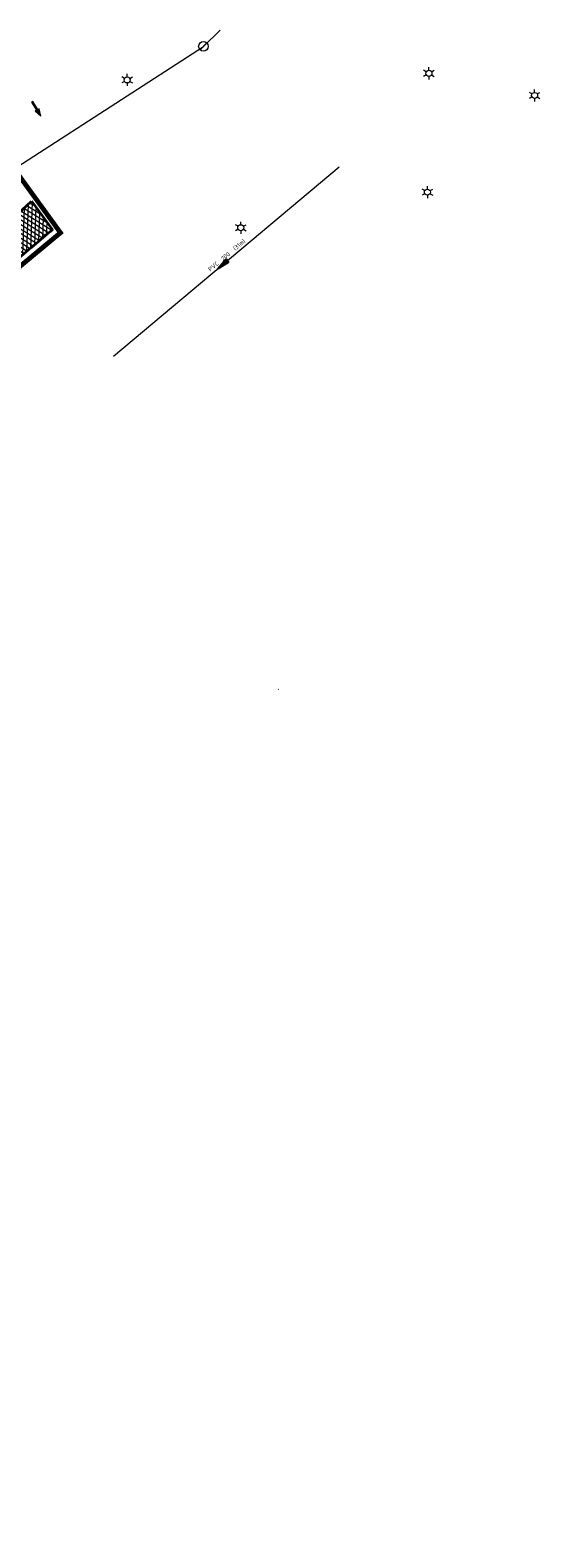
# Model space of a CAD drawing. Header units: metres. Extents: x 195696 to 514079, y 327475 to 328989.
# Tile 218 of 256: x 196174 to 196227, y 327613 to 327770. Entities that reach past the tile are written whole.
import ezdxf
from ezdxf.enums import TextEntityAlignment as Align

# ---------------------------------------------------------------- set-up
doc = ezdxf.new("R2010")
doc.units = ezdxf.units.M
doc.linetypes.add('CENTER2', pattern=[1.125, 0.75, -0.125, 0.125, -0.125])
for name, color, linetype, lineweight in [('B-WE-OV-ARMATUUR-S-250', 7, 'Continuous', 18), ('B-WE-RI-GWA-G', 30, 'Continuous', 18), ('B-WE-RI-GWA_MATERIAAL-DIAMETER-BOB-STROOMRICHTING-S', 252, 'Continuous', 25), ('B-WE-RI-GWA_RIOOLPUT_INSPECTIEPUT-S-250', 30, 'Continuous', 18), ('N-WE-KG-WERKGRENS-200-G', 14, 'CENTER2', 35), ('N-WE-VH-GESLOTENVERHARDING-A-200', 252, 'Continuous', 18), ('N-WE-VH-KANTOPSLUITING_TROTTOIRBAND_180 200_250-O', 6, 'Continuous', 18), ('N-WE-VH-KANTVERHARDING-G', 5, 'Continuous', 35), ('N-WE-VW-MARKERING_LANGS_STREEP_DOORGETROKKEN_010-G', 7, 'Continuous', 13), ('X-XX-AL-AANPIJLING_INRIT-S', 6, 'Continuous', 5)]:
    doc.layers.add(name, color=color, linetype=linetype, lineweight=lineweight)
doc.styles.add('NLCS-ISO', font='NLCS-ISO.ttf')

# ---------------------------------------------------------------- blocks, each defined once
blk = doc.blocks.new('INRIT')
at = {"layer": 'X-XX-AL-AANPIJLING_INRIT-S'}
blk.add_hatch(color=254, dxfattribs=at).paths.add_polyline_path([(-1.75, 0.07), (-1.75, -0.08), (-0.75, -0.08), (-0.75, -0.23), (0, 0), (-0.75, 0.23), (-0.75, 0.07)])
at = {"layer": 'X-XX-AL-AANPIJLING_INRIT-S', "flags": 128}
blk.add_lwpolyline([(-1.75, 0.07), (-1.75, -0.08), (-0.75, -0.08), (-0.75, -0.23), (0, 0), (-0.75, 0.23), (-0.75, 0.07)], close=True, dxfattribs=at)
blk = doc.blocks.new('B-SRI-PUT_GWA_KUNSTSTOF-SO')
blk.add_line((-1.41, -1.41), (1.41, 1.41))
blk.add_circle((0, 0), 2)
blk = doc.blocks.new('*U190')
at = {"ltscale": 0.1}
blk.add_hatch(color=256, dxfattribs=at).paths.add_polyline_path([(-2.5, 0), (2.5, -0.83), (2.5, 0.83)])
at = {"ltscale": 0.1, "flags": 128}
blk.add_lwpolyline([(-2.5, 0), (2.5, -0.83), (2.5, 0.83)], close=True, dxfattribs=at)
at = {"ltscale": 0.1, "style": 'NLCS-ISO'}
for tag, p in [('MAT', (-1, 0.5)), ('BOBL', (-66.96, -3.24))]:
    blk.add_attdef(tag, text='', height=1.8, dxfattribs=at).set_placement(p, align=Align.BOTTOM_RIGHT)
for tag, p in [('DIA', (1, 0.5)), ('BOBR', (71.81, -3.24))]:
    blk.add_attdef(tag, text='', height=1.8, dxfattribs=at).set_placement(p, align=Align.BOTTOM_LEFT)
blk.add_attdef('JVA', text='', height=1.8, dxfattribs=at).set_placement((0, -1), align=Align.TOP_CENTER)
blk = doc.blocks.new('SOV-ARMATUUR-SO')
for p, q in [((-1.1, 0.63), (-2.19, 1.27)), ((0, 1.27), (0, 2.53)), ((1.1, 0.63), (2.19, 1.27)), ((-1.1, -0.63), (-2.19, -1.27)), ((0, -1.27), (0, -2.53)), ((1.1, -0.63), (2.19, -1.27))]:
    blk.add_line(p, q)
blk.add_circle((0, 0), 1.27)
at = {"style": 'NLCS-ISO'}
blk.add_attdef('TYPE', text='', height=1.75, dxfattribs=at).set_placement((0.11, 3.82), align=Align.MIDDLE_CENTER)

msp = doc.modelspace()

# ---------------------------------------------------------------- hatches: boundary and pattern name
at = {"layer": 'N-WE-VH-GESLOTENVERHARDING-A-200', "lineweight": 0}
h = msp.add_hatch(dxfattribs=at)
h.set_pattern_fill('AVH-GESLOTEN-SOD', color=256, scale=0.2, angle=28, pattern_type=2)
h.set_pattern_definition([(88, (0, 0), (-0.3997563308, 0.0139597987), []), (148, (0, 0), (-0.2119677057, -0.33921923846), [])])
edge = h.paths.add_edge_path()
edge.add_arc((196002.839, 327994.417), 300.311, 298.09026, 298.18295)
edge.add_arc((196098.979, 327814.99), 96.75, 298.18295, 308.38148)
edge.add_line((196159.05, 327739.148), (196167.248, 327745.925))
edge.add_arc((196165.316, 327748.22), 3, 310.08037, 312.75977)
edge.add_line((196167.353, 327746.018), (196174.207, 327752.356))
edge.add_line((196174.207, 327752.356), (196176.38, 327749.358))
edge.add_arc((196240.599, 327669.888), 102.174, 128.94137, 131.83726)
edge.add_line((196172.447, 327746.012), (196162.849, 327738.044))
edge.add_arc((196098.979, 327814.99), 100, 298.18295, 309.6952, ccw=False)
edge.add_arc((196002.839, 327994.417), 303.561, 296.64942, 298.18295, ccw=False)
edge.add_line((196138.995, 327723.104), (196125.496, 327716.508))
edge.add_arc((196125.716, 327716.059), 0.5, 116.04344, 122.3737)
edge.add_arc((196147.95, 327669.189), 52.372, 115.44554, 121.00301)
edge.add_arc((196121.092, 327713.859), 0.25, 118.19069, 229.25067)
edge.add_arc((196102.981, 327692.834), 27.5, 49.25965, 58.29504)
edge.add_arc((196117.565, 327716.442), 0.25, 238.32196, 298.47733)
edge.add_arc((196242.757, 327480.397), 266.94, 116.81139, 117.93961, ccw=False)
edge.add_arc((196122.135, 327719.09), 0.5, 295.76198, 302.1512)
edge.add_arc((196122.135, 327719.09), 0.5, 297.91534, 302.163, ccw=False)
edge.add_arc((196242.757, 327480.397), 266.94, 114.75963, 116.80737, ccw=False)
edge.add_arc((196129.804, 327725.566), 3, 292.64194, 296.83025)
edge.add_line((196131.158, 327722.889), (196136.274, 327725.379))
edge.add_arc((196002.839, 327994.418), 300.311, 296.38006, 298.09026)

# ---------------------------------------------------------------- linework, layer by layer
at = {"layer": 'B-WE-RI-GWA-G', "flags": 128}
for points in [[(196164.683, 327750.741), (196192.11, 327768.47), (196193.861, 327770.159)], [(196182.75, 327736.22), (196206.257, 327755.918)]]:
    msp.add_lwpolyline(points, dxfattribs=at)
at = {"layer": 'N-WE-KG-WERKGRENS-200-G', "ltscale": 20, "const_width": 0.5, "flags": 128}
msp.add_lwpolyline([(195828.545, 327534.879, 0.0030221), (195829.936, 327535.772, 0.0144573), (195849.92, 327549.78), (195856.815, 327554.916, 0.0031683), (195864.164, 327560.585, 0.0041161), (195873.665, 327568.135), (195875.247, 327569.74, -0.0459044), (195893.668, 327584.176, -0.0039206), (195895.416, 327585.283), (195899.69, 327587.114), (195908.655, 327591.146), (195913.778, 327593.526), (195911.752, 327599.816, 0.016726), (195914.303, 327602.383, -0.0587383), (195918.191, 327605.69, -0.0149636), (195933.784, 327615.411, -0.0229001), (195960.645, 327629.644), (195962.27, 327626.102), (195964.656, 327627.197), (195963.016, 327630.771), (195985.356, 327641.687), (195986.288, 327639.641), (195991.379, 327641.99), (195991.217, 327642.341), (196016.833, 327654.103), (196043.365, 327666.219), (196062.745, 327674.983, -0.224966), (196073.45, 327674.791, -0.1421209), (196089.662, 327659.905), (196098.66, 327645.085), (196102.704, 327638.386), (196105.294, 327634.094), (196104.548, 327630.483), (196106.507, 327630.078), (196106.816, 327631.573), (196109.556, 327627.033), (196106.918, 327623.643), (196107.273, 327621.238), (196108.172, 327618.763), (196115.359, 327620.465), (196117.109, 327616.529), (196119.78, 327617.717), (196121.92, 327613.027, -0.0039214), (196122.089, 327612.647), (196123.751, 327608.849), (196134.279, 327613.003), (196129.716, 327622.904), (196131.479, 327623.758), (196131.922, 327622.806), (196136.531, 327625.044), (196135.978, 327626.243, 0.0008443), (196135.468, 327627.324, 0.002007), (196134.394, 327629.565, 0.0159149), (196124.85, 327647.789), (196123.6, 327650.063), (196120.689, 327655.357, -0.0299467), (196119.888, 327657.172, -0.0339269), (196119.247, 327659.324, -0.0796567), (196118.707, 327669.594, -0.055964), (196120.896, 327679.481, -0.0246509), (196122.328, 327683.309, -0.0639845), (196127.699, 327692.356, -0.0612916), (196136.293, 327701.429, -0.0021535), (196137.045, 327702.05), (196134.124, 327705.358), (196130.84, 327710.273), (196128.78, 327714.217), (196130.282, 327714.951), (196136.984, 327718.673), (196150.092, 327725.952), (196156.67, 327729.605, 0.0205181), (196159.76, 327731.956, 0.0113861), (196162.76, 327734.614), (196165.22, 327736.876), (196167.708, 327739.164), (196170.838, 327742.086), (196172.211, 327743.338), (196172.79, 327745.387), (196177.214, 327749.059), (196171.134, 327757.447), (196170.331, 327756.865), (196166.392, 327754.164, -0.0100198), (196156.891, 327748.042, -0.0147147), (196147.731, 327742.341, -0.0152892), (196132.051, 327733.956), (196122.963, 327729.514), (196100.985, 327719.043), (196087.58, 327712.723), (196081.779, 327709.989, -0.2480229), (196065.974, 327710.773, -0.0712461), (196063.102, 327712.843), (196060.868, 327714.91), (196050.31, 327724.297), (196044.929, 327729.409), (196037.461, 327736.504), (196032.963, 327731.783), (196022.035, 327741.88), (196018.562, 327737.827), (196029.659, 327728.317), (196024.289, 327722.681), (196034.858, 327713.345), (196036.647, 327711.764), (196037.538, 327710.951), (196040.193, 327706.084), (196041.816, 327702.996), (196042.321, 327700.623), (196041.266, 327695.357), (196023.71, 327687.19), (196023.495, 327687.576), (195979.944, 327667.911), (195976.774, 327674.88), (195975.844, 327679.254), (195926.199, 327656.752), (195882.79, 327637.089), (195881.879, 327639.01), (195874.959, 327635.946), (195875.385, 327634.921, -0.0491811), (195875.539, 327634.426, -0.2318256), (195874.956, 327632.145, -0.077464), (195874.336, 327631.61), (195873.971, 327631.427), (195873.595, 327631.243), (195871.58, 327630.316), (195870.896, 327630.001), (195869.01, 327629.144), (195872.649, 327620.89), (195873.468, 327621.22, -0.0756658), (195875.165, 327621.749), (195875.323, 327621.771), (195875.487, 327621.79, -0.0861316), (195877.248, 327621.698, -0.0196333), (195877.637, 327621.594, -0.1395863), (195880.034, 327620.03, -0.0554811), (195880.686, 327619.092), (195880.84, 327618.757), (195880.907, 327618.609), (195878.431, 327617.528), (195879.565, 327616.892), (195882.348, 327610.749), (195879.845, 327608.735, 0.1964746), (195876.163, 327602.072, -0.1879516), (195875.331, 327600.508), (195872.463, 327598.039, 0.0105994), (195868.914, 327594.85), (195868.094, 327594.082, -0.0217808), (195864.828, 327591.277), (195861.474, 327588.642), (195859.13, 327585.548, -0.0314979), (195856.534, 327582.612, -0.0088227), (195850.266, 327577.08, -0.0145225), (195839.512, 327568.446), (195839.234, 327568.232, -0.0204959), (195820.325, 327554.947), (195818.015, 327553.472), (195816.984, 327552.839), (195828.545, 327534.879)], format="xyb", close=True, dxfattribs=at)
at = {"layer": 'N-WE-VH-KANTOPSLUITING_TROTTOIRBAND_180 200_250-O'}
msp.add_line((196199.947, 327701.537), (196199.893, 327701.5), dxfattribs=at)
at = {"layer": 'N-WE-VH-KANTVERHARDING-G'}
for points in [[(196167.353, 327746.018), (196174.207, 327752.356)], [(196174.207, 327752.356), (196176.38, 327749.358)]]:
    msp.add_lwpolyline(points, dxfattribs=at)
msp.add_lwpolyline([(196176.38, 327749.358, 0.0126364), (196172.447, 327746.012)], format="xyb", dxfattribs=at)
at = {"layer": 'N-WE-VW-MARKERING_LANGS_STREEP_DOORGETROKKEN_010-G'}
msp.add_lwpolyline([(196170.448, 327744.288), (196176.458, 327749.42)], dxfattribs=at)

# ---------------------------------------------------------------- block references
at = {"layer": 'B-WE-OV-ARMATUUR-S-250', "xscale": 0.25, "yscale": 0.25, "zscale": 0.25}
for p in [(196215.597, 327765.664, 86.783), (196184.162, 327764.976, 86.597), (196226.61, 327763.356, 86.909), (196215.449, 327753.286, 87.117), (196196, 327749.58, 86.967)]:
    msp.add_blockref('SOV-ARMATUUR-SO', p, dxfattribs=at)
at = {"layer": 'B-WE-RI-GWA_MATERIAAL-DIAMETER-BOB-STROOMRICHTING-S'}
ref = msp.add_blockref('*U190', (196194.12, 327745.748), dxfattribs=dict(at, xscale=0.25, yscale=0.25, zscale=0.25, rotation=39.96176809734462))
ref.add_attrib('MAT', 'PVC', dxfattribs={"layer": '0', "ltscale": 0.1, "height": 0.45, "rotation": 39.96177, "style": 'NLCS-ISO'}).set_placement((196193.848, 327745.683), align=Align.BOTTOM_RIGHT)
ref.add_attrib('DIA', '200  (31m)', dxfattribs={"layer": '0', "ltscale": 0.1, "height": 0.45, "rotation": 39.96177, "style": 'NLCS-ISO'}).set_placement((196194.232, 327746.004), align=Align.BOTTOM_LEFT)
at = {"layer": 'B-WE-RI-GWA_RIOOLPUT_INSPECTIEPUT-S-250', "xscale": 0.25, "yscale": 0.25, "zscale": 0.25}
msp.add_blockref('B-SRI-PUT_GWA_KUNSTSTOF-SO', (196192.11, 327768.47), dxfattribs=at)
at = {"layer": 'X-XX-AL-AANPIJLING_INRIT-S', "lineweight": 5, "rotation": 301.6744348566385}
msp.add_blockref('INRIT', (196175.181, 327761.216), dxfattribs=at)

doc.saveas('drawing.dxf')
